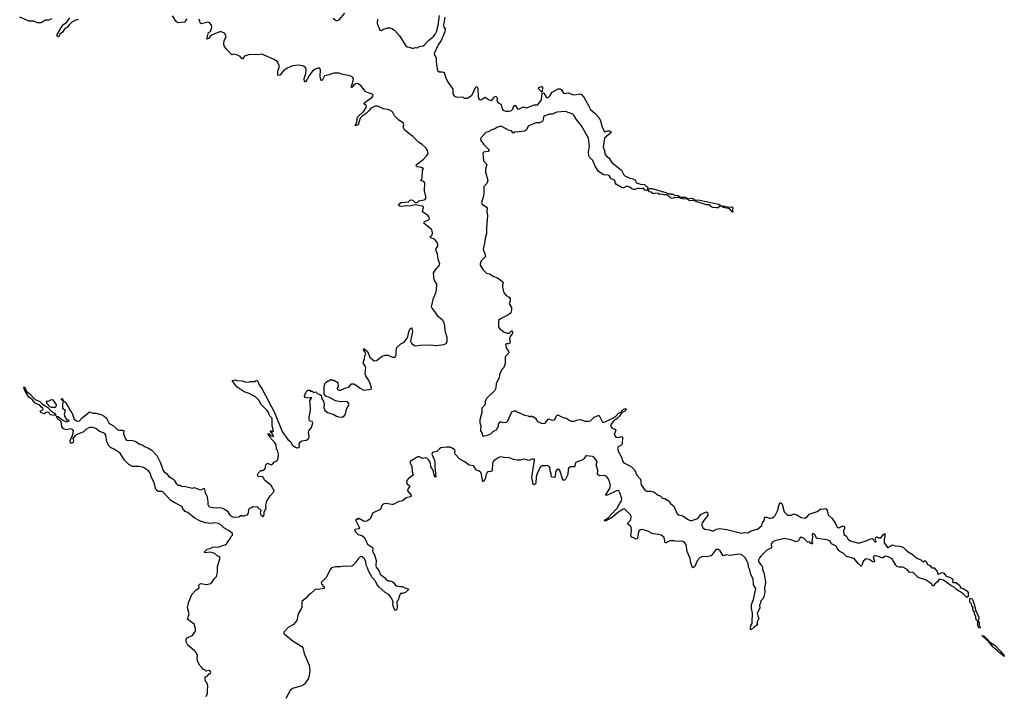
# Model space of a CAD drawing. Extents: x 2673234 to 2760940, y 830506 to 955455.
# Tile 18 of 62: x 2694740 to 2708226, y 862310 to 871570. Entities that reach past the tile are written whole.
import ezdxf

# ---------------------------------------------------------------- set-up
doc = ezdxf.new("R2010")
doc.units = 0

msp = doc.modelspace()

# ---------------------------------------------------------------- linework, layer by layer
at = {"layer": '0CON10XD'}
for points in [[(2697025, 871581), (2697008, 871542), (2696996, 871534), (2696905, 871527), (2696884, 871545), (2696833, 871623)], [(2699035, 871591), (2699075, 871560), (2699095, 871557), (2699114, 871566), (2699195, 871657)], [(2699640, 871575), (2699634, 871515), (2699674, 871424), (2699695, 871420), (2699725, 871439), (2699776, 871456), (2699813, 871457), (2699835, 871450), (2699873, 871425), (2699940, 871350), (2700030, 871210), (2700045, 871198), (2700075, 871193), (2700115, 871177), (2700135, 871178), (2700155, 871188), (2700185, 871182), (2700215, 871203), (2700265, 871210), (2700285, 871223), (2700342, 871288), (2700405, 871336), (2700436, 871375), (2700451, 871405), (2700470, 871490), (2700489, 871625)], [(2695178, 871582), (2695135, 871564), (2695095, 871561), (2695035, 871526), (2694985, 871528), (2694935, 871547), (2694865, 871550), (2694829, 871569), (2694740, 871605)], [(2695540, 871570), (2695495, 871558), (2695455, 871535), (2695419, 871501), (2695397, 871465), (2695352, 871438), (2695325, 871397), (2695286, 871365), (2695281, 871345), (2695265, 871336), (2695252, 871345), (2695251, 871365), (2695318, 871475), (2695344, 871506), (2695381, 871529), (2695425, 871595)], [(2698560, 865705), (2698571, 865715), (2698569, 865755), (2698586, 865784), (2698605, 865798), (2698667, 865805), (2698699, 865835), (2698706, 865855), (2698698, 865915), (2698701, 865935), (2698735, 865980), (2698756, 866045), (2698745, 866061), (2698715, 866068), (2698707, 866085), (2698707, 866125), (2698720, 866185), (2698722, 866235), (2698712, 866345), (2698740, 866390), (2698705, 866382), (2698652, 866392), (2698640, 866405), (2698640, 866415), (2698650, 866425), (2698650, 866445), (2698660, 866455), (2698662, 866468), (2698685, 866490), (2698715, 866490), (2698725, 866480), (2698748, 866478), (2698765, 866460), (2698795, 866470), (2698822, 866442), (2698848, 866438), (2698868, 866418), (2698880, 866375), (2698902, 866342), (2698912, 866295), (2698908, 866255), (2698920, 866215), (2698955, 866188), (2699045, 866160), (2699080, 866135), (2699106, 866126), (2699155, 866124), (2699191, 866145), (2699202, 866165), (2699217, 866233), (2699246, 866285), (2699248, 866305), (2699235, 866328), (2699215, 866337), (2699136, 866334), (2699064, 866344), (2698982, 866392), (2698935, 866410), (2698910, 866435), (2698910, 866555), (2698920, 866565), (2698920, 866585), (2698932, 866598), (2698948, 866602), (2698962, 866618), (2698978, 866622), (2698995, 866640), (2699005, 866640), (2699015, 866630), (2699045, 866630), (2699098, 866598), (2699100, 866535), (2699090, 866525), (2699090, 866505), (2699115, 866492), (2699135, 866492), (2699205, 866522), (2699247, 866533), (2699285, 866580), (2699315, 866580), (2699363, 866553), (2699405, 866518), (2699454, 866494), (2699556, 866505), (2699559, 866525), (2699537, 866595), (2699515, 866640), (2699479, 866689), (2699470, 866715), (2699479, 866809), (2699446, 866865), (2699465, 866920), (2699466, 866956), (2699479, 866995), (2699473, 867013), (2699454, 867036), (2699450, 867055), (2699455, 867062), (2699505, 867021), (2699535, 866945), (2699595, 866894), (2699625, 866898), (2699705, 866956), (2699746, 866974), (2699785, 866971), (2699846, 866946), (2699875, 866943), (2699887, 866953), (2699896, 866975), (2699896, 867025), (2699904, 867076), (2699962, 867128), (2700005, 867152), (2700047, 867203), (2700058, 867225), (2700068, 867292), (2700085, 867330), (2700105, 867347), (2700112, 867342), (2700118, 867295), (2700094, 867165), (2700108, 867138), (2700145, 867103), (2700165, 867098), (2700225, 867108), (2700365, 867115), (2700445, 867103), (2700554, 867116), (2700586, 867135), (2700597, 867163), (2700596, 867214), (2700567, 867305), (2700565, 867375), (2700553, 867415), (2700535, 867446), (2700467, 867507), (2700425, 867570), (2700389, 867615), (2700382, 867635), (2700407, 867755), (2700441, 867825), (2700449, 867865), (2700452, 867945), (2700419, 868005), (2700410, 868095), (2700437, 868143), (2700488, 868205), (2700495, 868225), (2700474, 868285), (2700464, 868355), (2700442, 868415), (2700446, 868435), (2700466, 868464), (2700469, 868495), (2700455, 868525), (2700427, 868555), (2700366, 868585), (2700364, 868595), (2700388, 868622), (2700393, 868645), (2700390, 868675), (2700379, 868695), (2700281, 868775), (2700278, 868795), (2700286, 868805), (2700343, 868827), (2700355, 868845), (2700349, 868865), (2700331, 868885), (2700258, 868935), (2700271, 868995), (2700267, 869007), (2700255, 869015), (2700155, 869032), (2700075, 869016), (2700035, 869018), (2699975, 869010), (2699945, 869015), (2699929, 869035), (2699940, 869050), (2699965, 869062), (2700067, 869073), (2700095, 869102), (2700125, 869098), (2700155, 869066), (2700172, 869062), (2700186, 869064), (2700205, 869088), (2700279, 869101), (2700295, 869106), (2700305, 869118), (2700305, 869145), (2700284, 869224), (2700288, 869335), (2700275, 869350), (2700232, 869365), (2700246, 869384), (2700253, 869407), (2700257, 869503), (2700270, 869525), (2700257, 869537), (2700245, 869538), (2700225, 869550), (2700184, 869554), (2700170, 869565), (2700177, 869585), (2700265, 869655), (2700314, 869705), (2700334, 869735), (2700325, 869778), (2700305, 869814), (2700251, 869859), (2700208, 869888), (2700125, 869970), (2700046, 870026), (2700012, 870062), (2699994, 870095), (2700003, 870127), (2699994, 870155), (2699934, 870194), (2699903, 870223), (2699874, 870254), (2699845, 870307), (2699795, 870333), (2699725, 870346), (2699645, 870383), (2699611, 870385), (2699546, 870354), (2699531, 870329), (2699486, 870284), (2699431, 870249), (2699402, 870218), (2699375, 870129), (2699335, 870113), (2699357, 870163), (2699368, 870235), (2699455, 870315), (2699484, 870365), (2699489, 870385), (2699486, 870395), (2699467, 870407), (2699453, 870415), (2699457, 870425), (2699489, 870455), (2699565, 870505), (2699581, 870525), (2699578, 870545), (2699482, 870582), (2699452, 870612), (2699415, 870665), (2699365, 870697), (2699338, 870692), (2699311, 870669), (2699295, 870646), (2699282, 870642), (2699308, 870732), (2699311, 870765), (2699300, 870780), (2699265, 870798), (2699168, 870818), (2699115, 870835), (2699044, 870836), (2699011, 870829), (2698977, 870813), (2698915, 870800), (2698885, 870734), (2698875, 870736), (2698865, 870752), (2698856, 870785), (2698862, 870885), (2698845, 870905), (2698825, 870907), (2698785, 870890), (2698750, 870865), (2698706, 870805), (2698673, 870745), (2698655, 870716), (2698645, 870717), (2698643, 870723), (2698637, 870765), (2698657, 870833), (2698664, 870885), (2698653, 870913), (2698625, 870931), (2698565, 870946), (2698475, 870937), (2698403, 870907), (2698352, 870868), (2698305, 870810), (2698275, 870803), (2698275, 870865), (2698295, 870915), (2698293, 870943), (2698271, 870991), (2698225, 871025), (2698055, 871098), (2698005, 871090), (2697915, 871092), (2697875, 871086), (2697819, 871070), (2697795, 871033), (2697785, 871032), (2697760, 871065), (2697715, 871089), (2697675, 871096), (2697645, 871088), (2697574, 871164), (2697542, 871212), (2697537, 871235), (2697542, 871285), (2697567, 871335), (2697557, 871367), (2697545, 871383), (2697505, 871403), (2697483, 871405), (2697361, 871359), (2697325, 871310), (2697304, 871304), (2697324, 871395), (2697355, 871406), (2697371, 871465), (2697368, 871495), (2697346, 871525), (2697315, 871536), (2697225, 871513), (2697212, 871525), (2697206, 871555), (2697194, 871575)], [(2700562, 871605), (2700544, 871495), (2700549, 871469), (2700566, 871445), (2700563, 871405), (2700514, 871286), (2700471, 871225), (2700418, 871105), (2700421, 871085), (2700446, 871045), (2700446, 871005), (2700447, 870945), (2700462, 870872), (2700485, 870856), (2700526, 870856), (2700556, 870846), (2700579, 870769), (2700608, 870708), (2700671, 870615), (2700672, 870555), (2700692, 870525), (2700705, 870517), (2700735, 870509), (2700795, 870513), (2700815, 870507), (2700826, 870494), (2700875, 870496), (2700933, 870535), (2700966, 870595), (2700982, 870638), (2700995, 870653), (2701003, 870653), (2701017, 870625), (2701019, 870515), (2701035, 870474), (2701045, 870470), (2701065, 870474), (2701115, 870506), (2701169, 870469), (2701195, 870462), (2701215, 870475), (2701245, 870512), (2701265, 870520), (2701280, 870495), (2701277, 870465), (2701283, 870445), (2701295, 870431), (2701332, 870412), (2701355, 870340), (2701370, 870325), (2701395, 870317), (2701445, 870318), (2701475, 870327), (2701494, 870345), (2701502, 870375), (2701515, 870390), (2701525, 870398), (2701565, 870342), (2701585, 870347), (2701635, 870374), (2701685, 870361), (2701785, 870402), (2701835, 870401), (2701889, 870471), (2701897, 870563), (2701905, 870567), (2701921, 870561), (2701955, 870504), (2701973, 870497), (2702001, 870525), (2702032, 870578), (2702115, 870622), (2702145, 870621), (2702155, 870614), (2702195, 870560), (2702256, 870566), (2702305, 870545), (2702335, 870540), (2702415, 870553), (2702435, 870542), (2702465, 870506), (2702533, 870395), (2702560, 870340), (2702624, 870285), (2702677, 870225), (2702695, 870185), (2702717, 870097), (2702743, 870055), (2702745, 870032), (2702795, 870047), (2702825, 870048), (2702837, 870037), (2702840, 870025), (2702752, 869945), (2702732, 869825), (2702752, 869775), (2702754, 869725), (2702785, 869689), (2702808, 869678), (2702852, 869612), (2702985, 869507), (2703014, 869445), (2703028, 869428), (2703095, 869398), (2703137, 869387), (2703175, 869368), (2703180, 869345), (2703190, 869335), (2703245, 869314), (2703299, 869309), (2703315, 869291), (2703344, 869275), (2703334, 869236), (2703325, 869227), (2703302, 869232), (2703285, 869260), (2703255, 869250), (2703225, 869258), (2703203, 869257), (2703165, 869242), (2703147, 869243), (2703125, 869251), (2703096, 869276), (2703055, 869286), (2703016, 869264), (2702994, 869264), (2702915, 869309), (2702896, 869335), (2702897, 869355), (2702882, 869375), (2702840, 869390), (2702813, 869433), (2702795, 869439), (2702741, 869441), (2702669, 869489), (2702623, 869563), (2702589, 869639), (2702544, 869685), (2702534, 869705), (2702530, 869755), (2702544, 869836), (2702533, 869945), (2702437, 870117), (2702362, 870205), (2702331, 870261), (2702315, 870275), (2702215, 870313), (2702095, 870300), (2702035, 870273), (2701995, 870273), (2701935, 870253), (2701914, 870236), (2701906, 870185), (2701890, 870170), (2701862, 870158), (2701815, 870154), (2701755, 870134), (2701707, 870113), (2701675, 870057), (2701655, 870040), (2701555, 870026), (2701525, 870031), (2701515, 870028), (2701505, 870012), (2701495, 870017), (2701476, 870047), (2701435, 870057), (2701345, 870104), (2701315, 870105), (2701275, 870090), (2701245, 870067), (2701215, 870064), (2701158, 870032), (2701125, 870025), (2701062, 869955), (2701052, 869935), (2701056, 869915), (2701094, 869864), (2701170, 869785), (2701156, 869765), (2701091, 869755), (2701083, 869737), (2701091, 869635), (2701140, 869585), (2701121, 869515), (2701119, 869485), (2701154, 869365), (2701139, 869325), (2701095, 869278), (2701095, 869220), (2701096, 869185), (2701089, 869135), (2701064, 869065), (2701075, 869043), (2701135, 869002), (2701143, 868985), (2701138, 868935), (2701148, 868885), (2701132, 868715), (2701136, 868635), (2701120, 868595), (2701108, 868505), (2701089, 868425), (2701116, 868345), (2701118, 868325), (2701062, 868265), (2701046, 868225), (2701046, 868205), (2701085, 868148), (2701132, 868095), (2701175, 868087), (2701235, 868050), (2701285, 868032), (2701358, 867975), (2701362, 867965), (2701353, 867935), (2701353, 867905), (2701371, 867825), (2701401, 867791), (2701444, 867765), (2701456, 867746), (2701456, 867715), (2701443, 867675), (2701474, 867625), (2701476, 867594), (2701468, 867558), (2701459, 867545), (2701415, 867514), (2701325, 867468), (2701299, 867445), (2701300, 867355), (2701311, 867335), (2701378, 867288), (2701415, 867271), (2701446, 867275), (2701475, 867304), (2701485, 867304), (2701492, 867295), (2701492, 867275), (2701452, 867218), (2701448, 867185), (2701456, 867145), (2701452, 867135), (2701435, 867128), (2701405, 867129), (2701394, 867116), (2701404, 867074), (2701435, 867025), (2701439, 867005), (2701391, 866949), (2701390, 866855), (2701382, 866828), (2701369, 866801), (2701344, 866775), (2701314, 866705), (2701307, 866663), (2701265, 866584), (2701260, 866520), (2701245, 866485), (2701135, 866379), (2701115, 866338), (2701116, 866305), (2701108, 866282), (2701072, 866245), (2701068, 866185), (2701044, 866084), (2701044, 866045), (2701058, 866005), (2701053, 865935), (2701075, 865900), (2701081, 865865), (2701090, 865860), (2701146, 865875), (2701191, 865895), (2701223, 865927), (2701277, 865955), (2701283, 865977), (2701300, 865995), (2701300, 866025), (2701323, 866057), (2701335, 866060), (2701365, 866048), (2701410, 866055), (2701425, 866070), (2701482, 866195), (2701515, 866210), (2701537, 866207), (2701555, 866190), (2701575, 866188), (2701655, 866150), (2701705, 866140), (2701715, 866130), (2701735, 866130), (2701745, 866140), (2701755, 866130), (2701775, 866130), (2701805, 866110), (2701834, 866064), (2701895, 866037), (2701938, 866042), (2701985, 866098), (2702035, 866080), (2702064, 866086), (2702078, 866102), (2702090, 866135), (2702107, 866153), (2702121, 866151), (2702160, 866125), (2702235, 866106), (2702273, 866075), (2702295, 866066), (2702335, 866068), (2702386, 866086), (2702418, 866088), (2702486, 866066), (2702535, 866066), (2702557, 866073), (2702607, 866123), (2702664, 866146), (2702675, 866143), (2702688, 866128), (2702723, 866055), (2702745, 866052), (2702865, 866110), (2702903, 866135), (2702944, 866176), (2702979, 866191), (2702993, 866217), (2703025, 866238), (2703048, 866238), (2703035, 866205), (2702986, 866184), (2702955, 866135), (2702925, 866102), (2702875, 866065), (2702841, 866025), (2702834, 866005), (2702851, 865975), (2702901, 865955), (2702904, 865944), (2702884, 865885), (2702905, 865846), (2702935, 865843), (2702977, 865857), (2702996, 865846), (2702994, 865755), (2702982, 865738), (2702935, 865715), (2702927, 865695), (2702942, 865645), (2702985, 865576), (2703001, 865515), (2703015, 865495), (2703115, 865445), (2703159, 865399), (2703195, 865326), (2703242, 865272), (2703252, 865195), (2703305, 865118), (2703325, 865108), (2703387, 865107), (2703427, 865097), (2703483, 865055), (2703514, 865044), (2703545, 865013), (2703577, 865007), (2703626, 864976), (2703655, 864940), (2703701, 864901), (2703746, 864795), (2703765, 864784), (2703825, 864769), (2703885, 864725), (2703925, 864706), (2703945, 864705), (2704015, 864728), (2704039, 864745), (2704075, 864792), (2704145, 864824), (2704161, 864815), (2704167, 864793), (2704164, 864775), (2704134, 864736)], [(2701895, 870581), (2701885, 870582), (2701850, 870615), (2701847, 870625), (2701855, 870639), (2701885, 870656), (2701895, 870655), (2701900, 870645), (2701895, 870581)], [(2704285, 868989), (2704235, 868996), (2704216, 869006), (2704195, 869031), (2704145, 869030), (2704035, 869069), (2704004, 869075), (2703982, 869092), (2703925, 869085), (2703901, 869095), (2703885, 869112), (2703825, 869115), (2703775, 869130), (2703715, 869132), (2703675, 869120), (2703656, 869126), (2703640, 869145), (2703597, 869167), (2703565, 869167), (2703535, 869176), (2703505, 869173), (2703485, 869186), (2703455, 869191), (2703415, 869183), (2703387, 869205), (2703362, 869212), (2703350, 869225), (2703366, 869254), (2703405, 869258), (2703475, 869232), (2703592, 869202), (2703623, 869183), (2703675, 869181), (2703715, 869163), (2703759, 869159), (2703787, 869137), (2703855, 869139), (2703881, 869125), (2703886, 869116), (2703935, 869124), (2703961, 869119), (2703989, 869099), (2704055, 869095), (2704315, 869042), (2704344, 869025), (2704305, 868993), (2704285, 868989)], [(2704505, 868931), (2704497, 868935), (2704465, 868978), (2704375, 868994), (2704353, 869017), (2704375, 869019), (2704455, 869002), (2704495, 869003), (2704507, 868985), (2704504, 868954), (2704509, 868935), (2704505, 868931)], [(2697296, 862295), (2697314, 862335), (2697311, 862375), (2697319, 862435), (2697310, 862475), (2697290, 862495), (2697290, 862505), (2697280, 862515), (2697280, 862565), (2697308, 862572), (2697332, 862598), (2697355, 862613), (2697359, 862625), (2697355, 862636), (2697335, 862648), (2697292, 862642), (2697280, 862655), (2697255, 862668), (2697230, 862695), (2697204, 862724), (2697178, 862775), (2697171, 862805), (2697174, 862855), (2697158, 862895), (2697135, 862921), (2697045, 862997), (2697020, 863045), (2697018, 863075), (2697031, 863099), (2697105, 863128), (2697140, 863175), (2697148, 863195), (2697148, 863225), (2697132, 863285), (2697040, 863355), (2697059, 863425), (2697038, 863515), (2697053, 863577), (2697097, 863693), (2697151, 863749), (2697200, 863785), (2697192, 863815), (2697203, 863835), (2697225, 863844), (2697295, 863830), (2697345, 863836), (2697370, 863855), (2697404, 863906), (2697435, 863940), (2697450, 863995), (2697449, 864075), (2697480, 864180), (2697480, 864210), (2697445, 864222), (2697415, 864252), (2697345, 864273), (2697275, 864261), (2697270, 864275), (2697309, 864312), (2697345, 864321), (2697385, 864341), (2697425, 864344), (2697465, 864339), (2697505, 864359), (2697555, 864372), (2697571, 864385), (2697615, 864446), (2697635, 864485), (2697656, 864505), (2697655, 864526), (2697607, 864565), (2697535, 864605), (2697497, 864645), (2697465, 864664), (2697414, 864674), (2697365, 864667), (2697285, 864672), (2697215, 864697), (2697132, 864742), (2697045, 864815), (2697005, 864828), (2696970, 864875), (2696968, 864895), (2696864, 864946), (2696809, 864979), (2696699, 865099), (2696685, 865105), (2696635, 865105), (2696611, 865125), (2696600, 865145), (2696581, 865225), (2696544, 865295), (2696525, 865355), (2696505, 865387), (2696435, 865432), (2696375, 865448), (2696285, 865446), (2696233, 865475), (2696175, 865535), (2696118, 865628), (2696035, 865684), (2695985, 865705), (2695965, 865725), (2695933, 865785), (2695920, 865875), (2695911, 865891), (2695888, 865908), (2695834, 865925), (2695785, 865968), (2695745, 865982), (2695695, 865979), (2695646, 865954), (2695615, 865923), (2695504, 865876), (2695470, 865830), (2695475, 865795), (2695471, 865775), (2695455, 865767), (2695435, 865768), (2695433, 865807), (2695463, 865867), (2695476, 865936), (2695462, 865952), (2695441, 865961), (2695375, 865950), (2695335, 865966), (2695317, 865995), (2695307, 866057), (2695255, 866107), (2695244, 866136), (2695265, 866133), (2695324, 866084), (2695375, 866058), (2695410, 866065), (2695416, 866074), (2695412, 866082), (2695392, 866082), (2695358, 866135), (2695354, 866166), (2695368, 866215), (2695330, 866235), (2695332, 866305), (2695340, 866340), (2695310, 866365), (2695315, 866378), (2695326, 866375), (2695340, 866340), (2695355, 866337), (2695367, 866325), (2695415, 866248), (2695427, 866217), (2695455, 866183), (2695469, 866149), (2695486, 866096), (2695526, 866066), (2695557, 866073), (2695595, 866114), (2695695, 866194), (2695745, 866178), (2695787, 866177), (2695865, 866153), (2695899, 866135), (2695930, 866110), (2695960, 866045), (2695984, 866025), (2696026, 866005), (2696075, 865951), (2696105, 865942), (2696153, 865943), (2696165, 865936), (2696162, 865895), (2696189, 865825), (2696205, 865808), (2696225, 865803), (2696265, 865806), (2696322, 865792), (2696385, 865750), (2696425, 865739), (2696448, 865718), (2696495, 865703), (2696549, 865669), (2696617, 865597), (2696668, 865498), (2696703, 865393), (2696721, 865371), (2696751, 865351), (2696785, 865311), (2696838, 865278), (2696858, 865258), (2696881, 865215), (2696905, 865191), (2696938, 865188), (2696957, 865173), (2696993, 865177), (2697105, 865151), (2697135, 865157), (2697175, 865138), (2697215, 865128), (2697235, 865131), (2697265, 865150), (2697280, 865085), (2697302, 865045), (2697317, 864965), (2697317, 864925), (2697324, 864905), (2697342, 864895), (2697390, 864885), (2697435, 864880), (2697485, 864882), (2697523, 864873), (2697580, 864840), (2697625, 864775), (2697665, 864750), (2697740, 864755), (2697775, 864780), (2697785, 864770), (2697815, 864770), (2697835, 864780), (2697858, 864782), (2697870, 864795), (2697883, 864867), (2697895, 864880), (2697905, 864880), (2697935, 864900), (2698000, 864895), (2698000, 864885), (2698048, 864845), (2698036, 864814), (2698043, 864783), (2698065, 864760), (2698075, 864762), (2698090, 864785), (2698090, 864825), (2698116, 864875), (2698110, 864915), (2698125, 864970), (2698170, 865045), (2698218, 865095), (2698225, 865120), (2698205, 865140), (2698189, 865179), (2698159, 865209), (2698098, 865255), (2698068, 865305), (2698015, 865309), (2698002, 865315), (2697998, 865335), (2698007, 865353), (2698045, 865390), (2698065, 865390), (2698100, 865415), (2698113, 865467), (2698135, 865490), (2698185, 865470), (2698204, 865476), (2698231, 865509), (2698260, 865525), (2698278, 865555), (2698283, 865615), (2698269, 865669), (2698258, 865688), (2698252, 865745), (2698225, 865785), (2698185, 865825), (2698172, 865852), (2698144, 865886), (2698145, 865898), (2698155, 865893), (2698184, 865864), (2698217, 865855), (2698199, 865899), (2698173, 865927), (2698173, 865937), (2698185, 865937), (2698205, 865920), (2698216, 865934), (2698199, 866005), (2698199, 866105), (2698163, 866143), (2698149, 866185), (2698125, 866220), (2698047, 866295), (2698014, 866354), (2697976, 866396), (2697885, 866447), (2697815, 866470), (2697720, 866535), (2697695, 866560), (2697650, 866625), (2697685, 866632), (2697715, 866623), (2697792, 866622), (2697825, 866607), (2697875, 866602), (2697895, 866610), (2697965, 866610), (2697975, 866630), (2697995, 866618), (2698018, 866565), (2698062, 866505), (2698228, 866188), (2698336, 865926), (2698414, 865814), (2698455, 865782), (2698469, 865749), (2698482, 865735), (2698534, 865704), (2698560, 865705)], [(2695224, 866146), (2695162, 866152), (2695151, 866161), (2695145, 866180), (2695125, 866191), (2695103, 866187), (2695075, 866168), (2695030, 866185), (2695020, 866205), (2695062, 866225), (2695057, 866245), (2695038, 866258), (2695017, 866285), (2694952, 866312), (2694913, 866365), (2694866, 866396), (2694804, 866495), (2694798, 866532), (2694805, 866536), (2694837, 866467), (2694876, 866445), (2694932, 866382), (2694954, 866364), (2695016, 866336), (2695051, 866301), (2695120, 866260), (2695162, 866212), (2695216, 866176), (2695235, 866150), (2695224, 866146)], [(2695225, 866254), (2695175, 866256), (2695153, 866265), (2695116, 866305), (2695108, 866335), (2695110, 866345), (2695135, 866343), (2695175, 866362), (2695195, 866360), (2695239, 866289), (2695237, 866265), (2695225, 866254)], [(2704134, 864736), (2704087, 864675), (2704078, 864655), (2704099, 864605), (2704125, 864587), (2704185, 864577), (2704225, 864562), (2704245, 864566), (2704285, 864588), (2704325, 864594), (2704425, 864584), (2704625, 864534), (2704665, 864543), (2704712, 864538), (2704760, 864565), (2704844, 864586), (2704905, 864638), (2704916, 864674), (2704937, 864705), (2704948, 864752), (2704975, 864753), (2705005, 864740), (2705025, 864739), (2705048, 864742), (2705068, 864755), (2705086, 864775), (2705120, 864840), (2705143, 864927), (2705155, 864950), (2705165, 864950), (2705185, 864930), (2705213, 864825), (2705255, 864780), (2705305, 864777), (2705345, 864797), (2705384, 864784), (2705446, 864746), (2705495, 864737), (2705530, 864760), (2705555, 864793), (2705662, 864828), (2705715, 864868), (2705753, 864863), (2705775, 864872), (2705785, 864868), (2705799, 864845), (2705815, 864783), (2705866, 864736), (2705913, 864665), (2705932, 864622), (2705955, 864607), (2705975, 864608), (2706005, 864628), (2706025, 864628), (2706035, 864620), (2706037, 864595), (2706023, 864565), (2706030, 864515), (2706065, 864492), (2706083, 864453), (2706115, 864428), (2706215, 864402), (2706245, 864402), (2706335, 864426), (2706385, 864452), (2706415, 864457), (2706445, 864430), (2706452, 864415), (2706465, 864412), (2706470, 864425), (2706458, 864455), (2706467, 864473), (2706485, 864482), (2706505, 864470), (2706535, 864470), (2706565, 864510), (2706588, 864528), (2706591, 864485), (2706581, 864445), (2706581, 864401), (2706625, 864336), (2706635, 864336), (2706675, 864364), (2706695, 864371), (2706745, 864355), (2706775, 864359), (2706815, 864351), (2706844, 864335), (2706876, 864306), (2706909, 864275), (2706966, 864246), (2707030, 864190), (2707085, 864166), (2707105, 864142), (2707115, 864138), (2707135, 864153), (2707152, 864152), (2707172, 864105), (2707205, 864090), (2707235, 864058), (2707265, 864056), (2707308, 864005), (2707316, 863976), (2707325, 863969), (2707375, 863994), (2707395, 863989), (2707431, 863941), (2707475, 863931), (2707518, 863905), (2707522, 863895), (2707515, 863862), (2707525, 863857), (2707566, 863856), (2707616, 863816), (2707626, 863785), (2707662, 863772), (2707713, 863743), (2707730, 863720), (2707733, 863705), (2707729, 863665), (2707715, 863652), (2707658, 863705), (2707572, 863762), (2707545, 863788), (2707493, 863813), (2707395, 863889), (2707335, 863900), (2707312, 863865), (2707275, 863836), (2707255, 863809), (2707245, 863807), (2707228, 863838), (2707212, 863852), (2707145, 863893), (2707046, 863926), (2706975, 863997), (2706936, 863994), (2706925, 863999), (2706895, 864034), (2706836, 864066), (2706785, 864065), (2706765, 864072), (2706741, 864095), (2706690, 864180), (2706625, 864213), (2706595, 864215), (2706568, 864195), (2706555, 864192), (2706485, 864217), (2706445, 864223), (2706428, 864205), (2706446, 864155), (2706443, 864137), (2706425, 864138), (2706375, 864171), (2706335, 864179), (2706295, 864150), (2706275, 864088), (2706265, 864082), (2706226, 864115), (2706171, 864185), (2706065, 864211), (2706019, 864259), (2705999, 864269), (2705975, 864280), (2705959, 864295), (2705936, 864325), (2705923, 864355), (2705857, 864387), (2705836, 864425), (2705795, 864441), (2705667, 864457), (2705654, 864465), (2705632, 864515), (2705605, 864526), (2705595, 864515), (2705599, 864471), (2705590, 864425), (2705600, 864395), (2705595, 864380), (2705585, 864390), (2705575, 864390), (2705560, 864415), (2705535, 864409), (2705525, 864412), (2705485, 864461), (2705445, 864476), (2705425, 864462), (2705405, 864426), (2705375, 864414), (2705315, 864438), (2705215, 864458), (2705085, 864427), (2705051, 864409), (2705034, 864385), (2705036, 864336), (2705031, 864325), (2704975, 864301), (2704895, 864222), (2704875, 864194), (2704861, 864165), (2704859, 864145), (2704890, 864100), (2704912, 864075), (2704912, 864035), (2704934, 863995), (2704953, 863865), (2704952, 863825), (2704943, 863785), (2704944, 863725), (2704931, 863659), (2704915, 863629), (2704891, 863605), (2704887, 863573), (2704874, 863545), (2704876, 863505), (2704842, 863438), (2704848, 863398), (2704864, 863365), (2704842, 863315), (2704840, 863280), (2704833, 863267), (2704805, 863250), (2704765, 863212), (2704752, 863212), (2704749, 863235), (2704753, 863267), (2704772, 863295), (2704773, 863305), (2704776, 863435), (2704762, 863502), (2704762, 863555), (2704791, 863625), (2704821, 863775), (2704792, 863825), (2704786, 863906), (2704754, 863965), (2704740, 864030), (2704723, 864065), (2704719, 864115), (2704706, 864145), (2704675, 864192), (2704625, 864240), (2704595, 864245), (2704465, 864227), (2704415, 864237), (2704375, 864222), (2704335, 864289), (2704305, 864309), (2704285, 864307), (2704265, 864297), (2704209, 864222), (2704145, 864210), (2704095, 864211), (2704060, 864200), (2704019, 864155), (2703988, 864075), (2703965, 864056), (2703955, 864063), (2703931, 864125), (2703924, 864185), (2703881, 864281), (2703867, 864375), (2703845, 864405), (2703825, 864419), (2703796, 864424), (2703745, 864420), (2703705, 864426), (2703645, 864425), (2703618, 864415), (2703595, 864399), (2703582, 864402), (2703566, 864475), (2703524, 864505), (2703492, 864515), (2703411, 864521), (2703345, 864559), (2703265, 864582), (2703245, 864580), (2703221, 864565), (2703209, 864525), (2703204, 864466), (2703195, 864453), (2703175, 864449), (2703149, 864469), (2703114, 864484), (2703111, 864495), (2703119, 864565), (2703115, 864615), (2703105, 864629), (2703068, 864655), (2703066, 864665), (2703109, 864715), (2703114, 864765), (2703104, 864785), (2703025, 864866), (2702995, 864858), (2702928, 864812), (2702855, 864745), (2702758, 864698), (2702752, 864702), (2702761, 864715), (2702805, 864745), (2702903, 864855), (2702925, 864875), (2702954, 864936), (2702984, 864976), (2702986, 865004), (2702965, 865074), (2702945, 865113), (2702925, 865118), (2702791, 865055), (2702765, 865053), (2702824, 865146), (2702831, 865185), (2702825, 865225), (2702800, 865280), (2702772, 865312), (2702745, 865322), (2702680, 865320), (2702656, 865335), (2702657, 865395), (2702636, 865465), (2702650, 865515), (2702606, 865576), (2702585, 865585), (2702505, 865594), (2702495, 865590), (2702472, 865555), (2702452, 865538), (2702405, 865518), (2702363, 865507), (2702354, 865495), (2702345, 865453), (2702335, 865440), (2702285, 865441), (2702261, 865429), (2702253, 865405), (2702250, 865335), (2702216, 865274), (2702200, 865260), (2702185, 865259), (2702173, 865273), (2702145, 865381), (2702135, 865396), (2702115, 865408), (2702094, 865396), (2702079, 865365), (2702075, 865303), (2702063, 865297), (2702032, 865302), (2702021, 865315), (2702019, 865345), (2702005, 865385), (2702004, 865425), (2701991, 865445), (2701965, 865459), (2701945, 865454), (2701895, 865457), (2701877, 865445), (2701865, 865427), (2701822, 865335), (2701813, 865305), (2701811, 865219), (2701785, 865196), (2701775, 865202), (2701753, 865295), (2701793, 865533), (2701786, 865545), (2701755, 865545), (2701715, 865528), (2701643, 865547), (2701595, 865532), (2701555, 865531), (2701502, 865542), (2701458, 865558), (2701435, 865569), (2701393, 865567), (2701325, 865577), (2701295, 865565), (2701235, 865525), (2701220, 865505), (2701214, 865486), (2701212, 865388), (2701195, 865378), (2701155, 865374), (2701145, 865364), (2701125, 865325), (2701118, 865285), (2701096, 865245), (2701085, 865237), (2701067, 865337), (2701055, 865366), (2701035, 865380), (2700995, 865394), (2700955, 865456), (2700895, 865466), (2700839, 865509), (2700767, 865547), (2700705, 865615), (2700701, 865635), (2700705, 865655), (2700698, 865675), (2700655, 865702), (2700635, 865709), (2700585, 865710), (2700510, 865700), (2700490, 865690), (2700455, 865653), (2700395, 865640), (2700386, 865615), (2700422, 865532), (2700428, 865505), (2700424, 865435), (2700442, 865305), (2700435, 865298), (2700415, 865325), (2700402, 865395), (2700375, 865434), (2700360, 865505), (2700343, 865535), (2700315, 865561), (2700295, 865566), (2700255, 865555), (2700218, 865578), (2700195, 865578), (2700089, 865515), (2700088, 865495), (2700110, 865445), (2700116, 865376), (2700130, 865325), (2700065, 865281), (2700043, 865255), (2700037, 865235), (2700047, 865207), (2700082, 865175), (2700057, 865135), (2700054, 865114), (2700102, 865055), (2700105, 865042), (2700091, 865029), (2700035, 865015), (2699985, 864977), (2699925, 864961), (2699855, 864926), (2699837, 864923), (2699755, 864941), (2699720, 864930), (2699694, 864905), (2699686, 864865), (2699678, 864855), (2699572, 864808), (2699564, 864775), (2699536, 864724), (2699495, 864698), (2699465, 864693), (2699448, 864698), (2699395, 864731), (2699373, 864737), (2699370, 864720), (2699345, 864718), (2699344, 864705), (2699393, 864605), (2699385, 864593), (2699335, 864584), (2699324, 864576), (2699334, 864555), (2699374, 864515), (2699425, 864499), (2699465, 864474), (2699505, 864382), (2699571, 864335), (2699576, 864316), (2699573, 864285), (2699598, 864235), (2699624, 864157), (2699616, 864085), (2699622, 864065), (2699659, 864019), (2699681, 863965), (2699735, 863925)], [(2699735, 863925), (2699755, 863901), (2699785, 863880), (2699815, 863880), (2699841, 863871), (2699865, 863852), (2699885, 863822), (2699900, 863810), (2699945, 863801), (2699985, 863803), (2700015, 863783), (2700072, 863765), (2700025, 863721), (2699985, 863706), (2699954, 863705), (2699936, 863665), (2699924, 863616), (2699907, 863595), (2699909, 863515), (2699902, 863478), (2699885, 863479), (2699870, 863495), (2699854, 863535), (2699851, 863565), (2699856, 863595), (2699824, 863655), (2699795, 863694), (2699745, 863717), (2699658, 863795), (2699636, 863825), (2699615, 863875), (2699567, 863925), (2699512, 864025), (2699506, 864055), (2699484, 864095), (2699480, 864145), (2699457, 864187), (2699425, 864211), (2699405, 864209), (2699375, 864181), (2699345, 864135), (2699308, 864092), (2699289, 864081), (2699215, 864075), (2699175, 864080), (2699135, 864072), (2699065, 864072), (2699012, 864058), (2698991, 864035), (2698941, 863929), (2698870, 863855), (2698875, 863840), (2698890, 863825), (2698892, 863812), (2698910, 863795), (2698910, 863775), (2698825, 863760), (2698805, 863767), (2698785, 863758), (2698721, 863699), (2698685, 863675), (2698660, 863640), (2698605, 863598), (2698606, 863514), (2698555, 863425), (2698537, 863335), (2698489, 863281), (2698415, 863241), (2698358, 863175), (2698357, 863157), (2698365, 863146), (2698408, 863118), (2698484, 863054), (2698605, 862978), (2698619, 862959), (2698636, 862885), (2698705, 862725), (2698712, 862655), (2698704, 862575), (2698691, 862535), (2698641, 862465), (2698593, 862437), (2698475, 862403), (2698445, 862375), (2698415, 862325), (2698385, 862265)], [(2707865, 863327), (2707842, 863345), (2707836, 863385), (2707816, 863425), (2707816, 863455), (2707793, 863483), (2707798, 863515), (2707781, 863535), (2707775, 863565), (2707754, 863585), (2707754, 863626), (2707765, 863640), (2707778, 863638), (2707792, 863622), (2707817, 863547), (2707834, 863464), (2707878, 863385), (2707879, 863355), (2707865, 863327)], [(2707885, 863232), (2707875, 863236), (2707862, 863262), (2707865, 863322), (2707875, 863321), (2707881, 863310), (2707882, 863272), (2707895, 863245), (2707885, 863232)], [(2708225, 862844), (2708155, 862895), (2708137, 862917), (2708075, 862971), (2708008, 863048), (2707932, 863115), (2707924, 863125), (2707925, 863132), (2707947, 863125), (2707995, 863075), (2708011, 863051), (2708097, 862997), (2708175, 862914), (2708190, 862890), (2708215, 862874), (2708226, 862854), (2708225, 862844)]]:
    msp.add_lwpolyline(points, dxfattribs=at)

doc.saveas('drawing.dxf')
